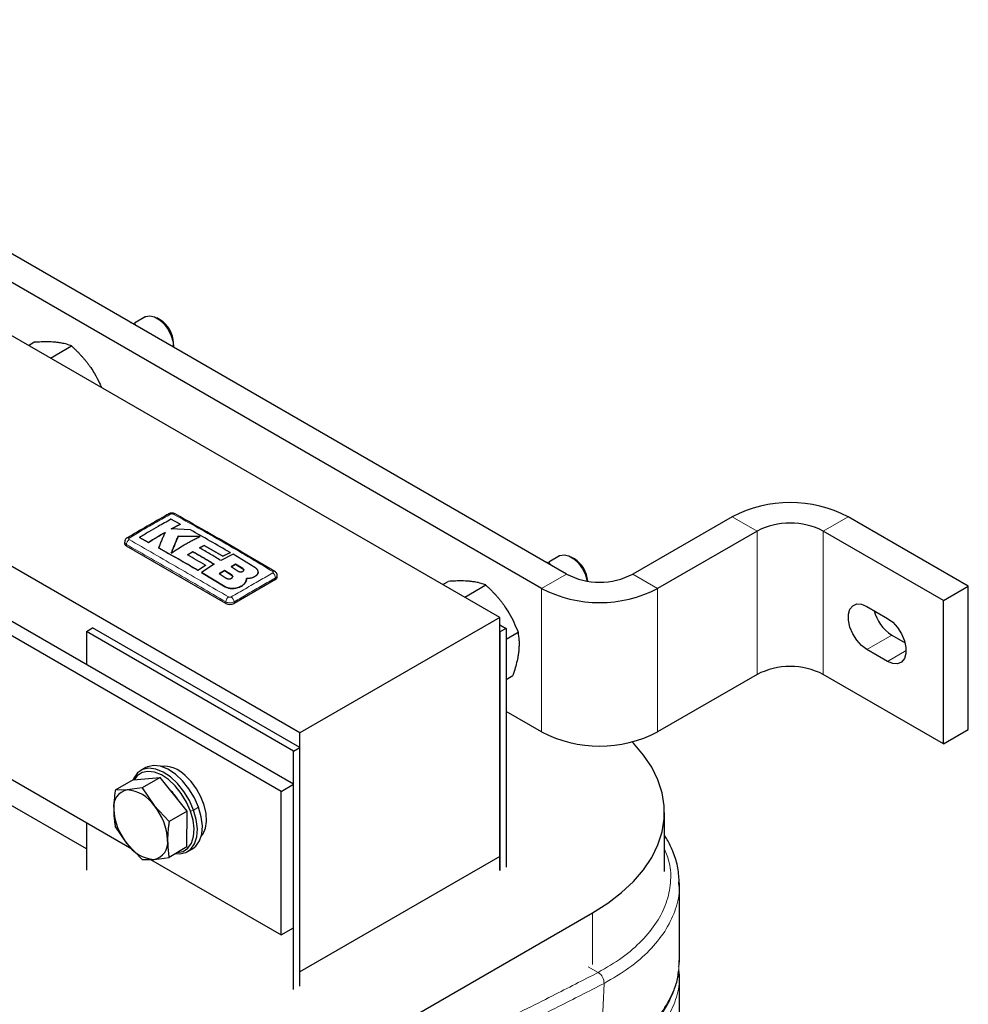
# Model space of a CAD drawing. Header units: millimetres. Extents: x 5 to 418, y 2 to 292.
# Tile 27 of 43: x 273 to 306, y 92 to 126. Entities that reach past the tile are written whole.
import ezdxf

# ---------------------------------------------------------------- set-up
doc = ezdxf.new("R2010")
doc.units = ezdxf.units.MM

msp = doc.modelspace()

# ---------------------------------------------------------------- linework, layer by layer
at = {"color": 7, "linetype": 'Continuous', "lineweight": 25}
for p, q in [((289.5257, 105.1269), (254.1704, 125.5371)), ((291.8026, 106.6044), (259.5585, 125.2185)), ((290.954, 106.1145), (258.71, 124.7286)), ((282.695, 101.1837), (247.3397, 121.5939)), ((277.4207, 115.3901), (277.0533, 115.178)), ((277.9292, 115.2878), (277.8208, 115.3504)), ((276.9156, 115.1984), (277.0559, 115.1554)), ((277.023, 115.1364), (277.0559, 115.1554)), ((277.0559, 115.1554), (277.0981, 115.0931)), ((273.4385, 114.4139), (273.6212, 114.5193)), ((274.1847, 113.9831), (274.9021, 114.3972)), ((278.3864, 114.3707), (278.3864, 114.4959)), ((282.4829, 99.4281), (261.2697, 111.6742)), ((282.0586, 99.1832), (260.8454, 111.4293)), ((278.6105, 108.3065), (278.2995, 108.4749)), ((278.3089, 108.1467), (278.6105, 108.3065)), ((278.6105, 108.3032), (278.3089, 108.1434)), ((278.6105, 108.3065), (278.6105, 108.3032)), ((297.4594, 108.5637), (294.0653, 106.6044)), ((305.5204, 106.1961), (301.4192, 108.5637)), ((278.9645, 108.1127), (278.3089, 108.1467)), ((298.308, 108.0739), (294.9138, 106.1145)), ((304.6719, 105.7063), (300.5707, 108.0739)), ((276.718, 107.6963), (276.718, 107.6455)), ((277.2228, 107.854), (277.5337, 107.6863)), ((277.2228, 107.854), (277.2228, 107.8507)), ((277.5337, 107.683), (277.2228, 107.8507)), ((277.5337, 107.6863), (277.5337, 107.683)), ((279.3018, 107.8906), (278.5492, 107.8983)), ((278.5492, 107.8983), (278.5492, 107.895)), ((278.5492, 107.895), (279.3018, 107.8873)), ((280.1707, 105.6045), (276.7766, 107.5639)), ((277.876, 107.4994), (277.876, 107.4962)), ((278.8662, 107.2597), (279.0465, 107.3723)), ((279.0465, 107.369), (278.8662, 107.2564)), ((279.0465, 107.3723), (279.0465, 107.369)), ((279.269, 107.4998), (279.4321, 107.5852)), ((279.4321, 107.5819), (279.269, 107.4966)), ((279.4321, 107.5852), (279.4321, 107.5819)), ((280.4201, 107.2799), (280.0015, 107.0697)), ((280.0663, 107.215), (280.3218, 107.3381)), ((280.3218, 107.3348), (280.0663, 107.2117)), ((280.3218, 107.3381), (280.3218, 107.3348)), ((281.1682, 106.8288), (280.4201, 107.2799)), ((279.7788, 106.9422), (279.3434, 106.6606)), ((280.0663, 107.215), (280.0663, 107.2117)), ((280.5075, 106.9442), (280.3497, 106.8595)), ((280.3497, 106.8562), (280.5075, 106.9409)), ((280.7537, 106.791), (280.5075, 106.9442)), ((280.5075, 106.9442), (280.5075, 106.9409)), ((280.5075, 106.9409), (280.7537, 106.7877)), ((291.0578, 107.0343), (291.198, 106.9913)), ((291.1651, 106.9723), (291.198, 106.9913)), ((291.5628, 107.226), (291.1954, 107.0139)), ((291.198, 106.9913), (291.2402, 106.929)), ((292.0714, 107.1237), (291.9629, 107.1864)), ((279.2197, 106.7339), (279.4748, 106.9047)), ((279.4748, 106.9015), (279.2197, 106.7306)), ((279.2197, 106.7339), (279.2197, 106.7306)), ((279.3434, 106.6606), (280.1463, 106.1748)), ((279.3434, 106.6606), (279.3434, 106.6573)), ((280.1463, 106.1715), (279.3434, 106.6573)), ((279.4748, 106.9047), (279.4748, 106.9015)), ((280.1237, 106.7299), (279.9434, 106.6195)), ((279.9434, 106.6163), (280.1237, 106.7266)), ((279.9434, 106.6195), (280.1896, 106.4661)), ((280.37, 106.5751), (280.1237, 106.7299)), ((280.1237, 106.7299), (280.1237, 106.7266)), ((280.1237, 106.7266), (280.37, 106.5718)), ((280.3497, 106.8595), (280.5959, 106.7048)), ((281.2752, 106.6728), (281.2752, 106.676)), ((281.8677, 106.4209), (280.4535, 105.6045)), ((280.8541, 106.3492), (280.8541, 106.3459)), ((280.8752, 106.4293), (280.8752, 106.4326)), ((281.1682, 106.5278), (281.1682, 106.5245)), ((281.9263, 106.5026), (281.9263, 106.5533)), ((287.5806, 106.2498), (287.7633, 106.3552)), ((280.5165, 106.128), (280.5165, 106.1247)), ((288.3268, 105.819), (289.0442, 106.2331)), ((304.6719, 105.7063), (305.5204, 106.1961)), ((305.5204, 101.2969), (305.5204, 106.1961)), ((304.6719, 100.8071), (304.6719, 105.7063)), ((302.0556, 105.5019), (302.7627, 105.0937)), ((289.5257, 105.1269), (282.695, 101.1837)), ((289.5257, 96.9615), (289.5257, 105.1269)), ((275.4118, 104.6452), (275.624, 104.7676)), ((282.4829, 100.5631), (275.4118, 104.6452)), ((275.4118, 104.6452), (275.4118, 103.5102)), ((282.695, 100.6856), (275.624, 104.7676)), ((289.5257, 104.8738), (289.7378, 104.7513)), ((289.7378, 104.7513), (289.5257, 104.6288)), ((289.5257, 104.6288), (289.5257, 96.4798)), ((289.7378, 104.7513), (289.7378, 96.6022)), ((289.7378, 104.3872), (290.1477, 104.6238)), ((302.9042, 104.522), (303.3628, 104.2572)), ((302.7627, 103.6239), (302.0556, 104.0321)), ((289.7378, 103.0023), (289.9703, 103.1365)), ((298.308, 103.1746), (294.9138, 101.2153)), ((304.6719, 100.8071), (300.5707, 103.1746)), ((290.954, 101.2153), (289.7378, 101.9174)), ((304.6719, 100.8071), (305.5204, 101.2969)), ((282.695, 93.0183), (282.695, 101.1837)), ((282.4829, 100.5631), (282.695, 100.6856)), ((282.4829, 92.414), (282.4829, 100.5631)), ((282.695, 92.5365), (282.695, 100.6856)), ((272.3076, 99.9131), (276.9643, 97.2248)), ((277.4403, 99.997), (277.2706, 99.899)), ((277.0116, 99.5776), (276.3987, 99.2238)), ((277.0116, 99.5776), (277.9325, 99.6555)), ((277.9325, 99.6555), (277.3196, 99.3016)), ((278.8501, 98.5096), (277.9325, 99.6555)), ((275.4118, 97.2228), (271.5295, 99.464)), ((276.8074, 99.2328), (276.3987, 99.2238)), ((277.3196, 99.3016), (276.8074, 99.2328)), ((277.3196, 99.3016), (277.7266, 98.6988)), ((282.0586, 99.1832), (282.4829, 99.4281)), ((282.4829, 94.5289), (282.4829, 99.4281)), ((282.0586, 94.284), (282.0586, 99.1832)), ((277.7266, 98.6988), (278.2371, 98.1557)), ((278.8501, 98.5096), (278.2371, 98.1557)), ((278.8467, 97.2858), (278.8501, 98.5096)), ((295.1468, 96.4489), (295.1468, 98.4677)), ((275.4118, 98.1211), (275.4118, 96.4961)), ((276.8023, 97.3972), (276.3953, 98)), ((277.3128, 96.8541), (276.8023, 97.3972)), ((278.8467, 97.2858), (278.2338, 96.932)), ((278.8705, 97.1277), (279.0402, 97.2256)), ((277.3128, 96.8541), (277.7215, 96.8632)), ((277.5957, 96.8604), (282.0586, 94.284)), ((277.7215, 96.8632), (278.2338, 96.932)), ((289.5257, 96.9615), (282.695, 93.0183)), ((289.5257, 96.4798), (289.5257, 96.9615)), ((295.6385, 96.0112), (295.6338, 96.0977)), ((295.6584, 96.0111), (295.6481, 96.1054)), ((285.1911, 90.7118), (292.6865, 95.0388)), ((282.0586, 94.284), (282.4829, 94.5289)), ((295.6394, 93.1993), (295.6458, 93.2702)), ((295.6458, 93.2702), (295.6584, 93.4115)), ((282.695, 92.5365), (282.695, 93.0183)), ((295.6385, 92.9083), (295.6338, 92.9948)), ((295.6481, 93.0026), (295.638, 93.0956)), ((295.6584, 92.9083), (295.6481, 93.0026))]:
    msp.add_line(p, q, dxfattribs=at)
at = {"color": 7, "linetype": 'Continuous', "lineweight": 18}
for p, q in [((298.308, 108.0739), (297.4594, 108.5637)), ((301.4192, 108.5637), (300.5707, 108.0739)), ((298.308, 103.1746), (298.308, 108.0739)), ((300.5707, 103.1746), (300.5707, 108.0739)), ((276.7766, 107.5639), (276.7766, 107.6148)), ((280.7537, 106.791), (280.7537, 106.7877)), ((290.954, 106.1145), (291.8026, 106.6044)), ((294.0653, 106.6044), (294.9138, 106.1145)), ((280.37, 106.5751), (280.37, 106.5718)), ((281.8677, 106.4209), (281.8677, 106.4719)), ((280.1463, 106.1748), (280.1463, 106.1715)), ((290.954, 101.2153), (290.954, 106.1145)), ((294.9138, 101.2153), (294.9138, 106.1145)), ((280.1707, 105.6045), (280.1707, 105.6555)), ((280.4535, 105.6045), (280.4535, 105.6555)), ((302.9042, 104.522), (302.0556, 104.0321)), ((303.3991, 103.9913), (302.7627, 103.6239)), ((278.9642, 98.5122), (279.0708, 98.5465)), ((279.2405, 98.6444), (279.0708, 98.5465)), ((292.6865, 95.0388), (292.6865, 93.2722)), ((292.544, 93.1984), (292.8848, 93.0016)), ((295.6338, 92.9948), (295.629, 93.0834)), ((293.0859, 92.6282), (292.9687, 89.9642))]:
    msp.add_line(p, q, dxfattribs=at)
at = {"color": 7, "linetype": 'Continuous', "lineweight": 25, "flags": 128}
for points in [[(277.4207, 115.3901), (277.4372, 115.3989), (277.5768, 115.4274), (277.7381, 115.3911), (277.9068, 115.2932), (278.0677, 115.1423), (278.2067, 114.9518), (278.3115, 114.7387), (278.3726, 114.522), (278.3861, 114.3495)], [(291.5628, 107.226), (291.5794, 107.2348), (291.719, 107.2634), (291.8803, 107.2271), (292.0489, 107.1291), (292.2099, 106.9782), (292.3489, 106.7877), (292.4536, 106.5747), (292.5132, 106.3663)], [(302.0556, 104.0321), (301.8763, 104.1654), (301.7116, 104.3474), (301.5747, 104.5634), (301.4767, 104.7959), (301.4257, 105.0261), (301.4257, 105.2353), (301.4767, 105.4065), (301.5747, 105.5259), (301.7116, 105.5839), (301.8763, 105.5757), (302.0556, 105.5019)], [(302.7627, 105.0937), (302.942, 104.9604), (303.1068, 104.7784), (303.2437, 104.5624), (303.3416, 104.3299), (303.3926, 104.0998), (303.3926, 103.8906), (303.3416, 103.7194), (303.2437, 103.5999), (303.1068, 103.542), (302.942, 103.5502), (302.7627, 103.6239)], [(292.6865, 95.0388), (293.2092, 95.3698), (293.6767, 95.7272), (294.0852, 96.1081), (294.431, 96.509), (294.7113, 96.9267), (294.9236, 97.3575), (295.0662, 97.7978), (295.1378, 98.2438), (295.1378, 98.6917), (295.0662, 99.1377), (294.9236, 99.5779), (294.7113, 100.0087), (294.431, 100.4264), (294.0852, 100.8274), (294.0402, 100.8733)], [(279.0708, 98.5465), (278.9281, 98.8706), (278.7423, 99.1768), (278.5229, 99.4497), (278.2808, 99.6757), (278.0282, 99.8434), (277.7777, 99.9444), (277.5418, 99.9736), (277.3325, 99.9296), (277.1602, 99.8146), (277.0336, 99.6344), (277.0081, 99.5756)], [(278.9642, 98.5122), (278.8286, 98.8201), (278.6522, 99.1109), (278.4437, 99.3702), (278.2137, 99.5849), (277.9737, 99.7442), (277.7357, 99.8402), (277.5117, 99.8679), (277.3129, 99.8261), (277.1492, 99.7169), (277.0469, 99.5806)], [(279.2405, 98.6444), (279.0978, 98.9685), (278.912, 99.2747), (278.6926, 99.5477), (278.4505, 99.7736), (278.1979, 99.9413), (277.9474, 100.0423), (277.7115, 100.0716), (277.5022, 100.0276), (277.4403, 99.997)], [(279.3461, 97.6642), (279.3985, 97.7354), (279.4794, 97.9269), (279.5124, 98.161), (279.4958, 98.4259), (279.4304, 98.7082), (279.3195, 98.9939), (279.1687, 99.2686), (278.9855, 99.5185), (278.7791, 99.7311)], [(278.4591, 97.062), (278.5993, 97.0531), (278.8086, 97.0971), (278.9809, 97.2121), (279.1076, 97.3923), (279.1822, 97.6288), (279.2011, 97.9096), (279.1634, 98.2207), (279.0708, 98.5465)], [(279.0402, 97.2256), (279.1506, 97.3101), (279.2773, 97.4903), (279.3519, 97.7268), (279.3708, 98.0076), (279.3331, 98.3187), (279.2405, 98.6444)], [(278.5134, 97.0934), (278.5163, 97.0935), (278.7151, 97.1352), (278.8788, 97.2445), (278.9991, 97.4157), (279.0701, 97.6404), (279.088, 97.9071), (279.0522, 98.2027), (278.9642, 98.5122)]]:
    msp.add_lwpolyline(points, dxfattribs=at)
at = {"color": 7, "linetype": 'Continuous', "lineweight": 25}
for centre, radius, start, end in [((277.423, 114.4677), 0.9638, 1.68009, 58.31454), ((299.4393, 104.7635), 4.285, 62.48054, 117.51946), ((278.2498, 108.5958), 0.0697, 55.56316, 114.46716), ((299.4393, 105.8903), 2.4592, 62.60967, 117.39033), ((276.8181, 107.6555), 0.1006, 185.6948, 245.62534), ((276.8333, 107.7789), 0.069, 55.21819, 114.71129), ((291.5587, 106.2989), 0.9711, 3.84747, 58.13934), ((281.8107, 106.6382), 0.0669, 62.68013, 125.64176), ((292.9339, 108.7879), 2.4592, 242.60967, 297.39033), ((281.8262, 106.5125), 0.1006, 294.37466, 354.3052), ((292.9339, 109.9147), 4.285, 242.48054, 297.51946), ((280.3121, 105.8775), 0.3074, 242.60967, 297.39033), ((303.6624, 105.6994), 1.4004, 194.08831, 237.21891), ((299.4393, 100.9911), 2.4592, 62.60967, 117.39033), ((292.9339, 105.0155), 4.285, 242.48054, 297.51946), ((278.0583, 99.0591), 0.9854, 42.99361, 95.84459), ((276.908, 98.6719), 0.5699, 100.1685, 189.07358), ((276.7311, 98.0434), 1.1919, 33.35947, 86.33121), ((276.98, 97.8981), 1.8581, 31.14347, 46.22585), ((278.3354, 98.6692), 1.9921, 182.50831, 219.68299), ((276.1935, 97.4268), 1.9921, 2.50831, 39.68299), ((277.6209, 97.4241), 0.5699, 280.1685, 9.07358), ((277.7978, 98.0526), 1.1919, 213.35947, 266.33121)]:
    msp.add_arc(centre, radius, start, end, dxfattribs=at)
at = {"color": 7, "linetype": 'Continuous', "lineweight": 18}
for centre, radius, start, end in [((278.4144, 108.5963), 0.0693, 64.38698, 124.52497), ((276.9899, 107.6076), 0.2135, 123.32255, 178.05861), ((281.6543, 106.4646), 0.2135, 1.96162, 56.68054), ((280.3883, 105.6427), 0.218, 123.12783, 176.6323), ((280.236, 105.6427), 0.2179, 3.34751, 56.86931), ((292.6444, 92.6313), 0.4415, 359.58959, 57.01085)]:
    msp.add_arc(centre, radius, start, end, dxfattribs=at)
at = {"color": 7, "linetype": 'Continuous', "lineweight": 25}
for points, knots in [([(274.369, 114.5202), (274.3537, 114.5216), (274.2659, 114.5295), (274.1041, 114.5359), (273.8681, 114.5334), (273.7063, 114.5241), (273.6212, 114.5193)], [0, 0, 0, 0, 0.0700632, 0.4018327, 0.6854306, 1, 1, 1, 1]), ([(274.9021, 114.3972), (274.8773, 114.4068), (274.8276, 114.426), (274.7436, 114.4525), (274.6339, 114.481), (274.5095, 114.5049), (274.4093, 114.5158), (274.369, 114.5202)], [0, 0, 0, 0, 0.1702071, 0.3406554, 0.5278449, 0.8102272, 1, 1, 1, 1]), ([(274.9021, 114.3972), (274.93, 114.3714), (274.9858, 114.3197), (275.0631, 114.2445), (275.1346, 114.1723), (275.2003, 114.1032), (275.2645, 114.0326), (275.3274, 113.9604), (275.3887, 113.8864), (275.4483, 113.8107), (275.5061, 113.7335), (275.5428, 113.6809), (275.5612, 113.6545)], [0, 0, 0, 0, 0.1146287, 0.2293253, 0.324881, 0.4204924, 0.5162924, 0.6121654, 0.7088848, 0.8056954, 0.9027962, 1, 1, 1, 1]), ([(275.5612, 113.6545), (275.6056, 113.5866), (275.7175, 113.4153), (275.8388, 113.1879), (275.9048, 113.0275), (275.9249, 112.9785)], [0, 0, 0, 0, 0.3134996, 0.790457, 1, 1, 1, 1]), ([(278.221, 108.6592), (278.2004, 108.6476), (277.7284, 108.3824), (277.256, 108.1048), (276.8044, 107.8392)], [0, 0, 0, 0, 0.0437347, 1, 1, 1, 1]), ([(278.4426, 108.6584), (278.4408, 108.6599), (278.424, 108.6734), (278.3777, 108.6847), (278.3068, 108.6898), (278.2501, 108.6776), (278.2245, 108.6605), (278.2215, 108.6585)], [0, 0, 0, 0, 0.03147468, 0.2834631, 0.5952218, 0.95275062, 1, 1, 1, 1]), ([(281.8399, 106.6956), (281.1183, 107.1211), (279.9861, 107.7887), (278.854, 108.4262), (278.4434, 108.6574)], [0, 0, 0, 0, 0.63732396, 1, 1, 1, 1]), ([(278.2995, 108.4749), (278.1522, 108.3935), (277.8992, 108.2537), (277.5402, 108.0452), (277.3286, 107.9177), (277.2228, 107.854)], [0, 0, 0, 0, 0.4103219, 0.7051227, 1, 1, 1, 1]), ([(277.5337, 107.6863), (277.6274, 107.7455), (277.8148, 107.864), (278.0025, 107.9733), (278.0964, 108.028)], [0, 0, 0, 0, 0.4998112, 1, 1, 1, 1]), ([(278.0964, 108.0247), (278.0026, 107.9701), (277.8149, 107.8608), (277.6274, 107.7423), (277.5337, 107.683)], [0, 0, 0, 0, 0.4997874, 1, 1, 1, 1]), ([(278.0964, 108.028), (278.078, 107.9862), (278.0413, 107.9026), (277.9863, 107.7727), (277.9311, 107.639), (277.8944, 107.546), (277.876, 107.4994)], [0, 0, 0, 0, 0.2497455, 0.4995706, 0.7497151, 1, 1, 1, 1]), ([(280.3218, 107.3381), (280.0956, 107.4705), (279.6431, 107.7355), (279.1907, 107.9869), (278.9645, 108.1127)], [0, 0, 0, 0, 0.4999252, 1, 1, 1, 1]), ([(276.8049, 107.8407), (276.8026, 107.8397), (276.7813, 107.8305), (276.7512, 107.7982), (276.722, 107.7485), (276.7203, 107.7123), (276.7196, 107.6961)], [0, 0, 0, 0, 0.0427651, 0.3926165, 0.7281423, 1, 1, 1, 1]), ([(278.5492, 107.8983), (278.5293, 107.8535), (278.4896, 107.7639), (278.4299, 107.6228), (278.3702, 107.4764), (278.3304, 107.3737), (278.3104, 107.3224)], [0, 0, 0, 0, 0.2495676, 0.4992836, 0.7495374, 1, 1, 1, 1]), ([(278.3104, 107.3191), (278.3204, 107.3448), (278.3501, 107.4219), (278.3998, 107.5464), (278.4595, 107.6902), (278.5093, 107.8055), (278.5392, 107.8727), (278.5492, 107.895)], [0, 0, 0, 0, 0.1247476, 0.3743606, 0.6243692, 0.8747557, 1, 1, 1, 1]), ([(278.3104, 107.3224), (278.3839, 107.3715), (278.5308, 107.4699), (278.7241, 107.5877), (278.8895, 107.682), (279.027, 107.7557), (279.1645, 107.8255), (279.256, 107.8689), (279.3018, 107.8906)], [0, 0, 0, 0, 0.2225338, 0.4454272, 0.583824, 0.722329, 0.8611249, 1, 1, 1, 1]), ([(277.876, 107.4994), (278.0999, 107.3754), (278.5478, 107.1272), (278.9957, 106.865), (279.2197, 106.7339)], [0, 0, 0, 0, 0.4999225, 1, 1, 1, 1]), ([(279.2197, 106.7306), (278.9958, 106.8617), (278.5478, 107.1239), (278.1, 107.3721), (277.876, 107.4962)], [0, 0, 0, 0, 0.4999181, 1, 1, 1, 1]), ([(279.0465, 107.3723), (279.1686, 107.3024), (279.4127, 107.1627), (279.6568, 107.0157), (279.7788, 106.9422)], [0, 0, 0, 0, 0.4999244, 1, 1, 1, 1]), ([(279.7788, 106.9389), (279.6568, 107.0124), (279.4127, 107.1594), (279.1686, 107.2991), (279.0465, 107.369)], [0, 0, 0, 0, 0.4999261, 1, 1, 1, 1]), ([(280.0015, 107.0697), (279.8795, 107.1432), (279.6353, 107.2902), (279.3911, 107.43), (279.269, 107.4998)], [0, 0, 0, 0, 0.4999281, 1, 1, 1, 1]), ([(279.4321, 107.5852), (279.5378, 107.5247), (279.7492, 107.4037), (279.9606, 107.2779), (280.0663, 107.215)], [0, 0, 0, 0, 0.4999563, 1, 1, 1, 1]), ([(280.0663, 107.2117), (279.9606, 107.2746), (279.7492, 107.4004), (279.5378, 107.5214), (279.4321, 107.5819)], [0, 0, 0, 0, 0.499957, 1, 1, 1, 1]), ([(279.4748, 106.9047), (279.3734, 106.965), (279.1705, 107.0856), (278.9676, 107.2017), (278.8662, 107.2597)], [0, 0, 0, 0, 0.4999585, 1, 1, 1, 1]), ([(280.5959, 106.7048), (280.6057, 106.6997), (280.6252, 106.6894), (280.6625, 106.682), (280.7005, 106.6818), (280.7358, 106.6892), (280.7641, 106.7031), (280.7824, 106.7221), (280.7885, 106.7439), (280.7818, 106.7661), (280.7676, 106.7818), (280.7564, 106.7892), (280.7537, 106.791)], [0, 0, 0, 0, 0.107578, 0.2151551, 0.3227414, 0.4302646, 0.5376806, 0.6449866, 0.752213, 0.8594107, 0.9666405, 1, 1, 1, 1]), ([(280.7537, 106.7877), (280.7615, 106.7817), (280.7772, 106.7697), (280.7869, 106.7523), (280.7854, 106.7427), (280.785, 106.7403)], [0, 0, 0, 0, 0.4296303, 0.8592749, 1, 1, 1, 1]), ([(281.1682, 106.5278), (281.1751, 106.5319), (281.1891, 106.5401), (281.2078, 106.5539), (281.2248, 106.5686), (281.2393, 106.5842), (281.2546, 106.6046), (281.2664, 106.6273), (281.2731, 106.6508), (281.276, 106.6746), (281.2741, 106.6986), (281.2675, 106.7208), (281.259, 106.7397), (281.2487, 106.7567), (281.2346, 106.7747), (281.2209, 106.7889), (281.2038, 106.8041), (281.187, 106.8169), (281.1729, 106.8258), (281.1682, 106.8288)], [0, 0, 0, 0, 0.0527699, 0.1060554, 0.1601094, 0.2147035, 0.2676186, 0.3613416, 0.4293365, 0.4822591, 0.5759951, 0.6439996, 0.6835607, 0.7500754, 0.8041427, 0.8587503, 0.8938525, 0.9644622, 1, 1, 1, 1]), ([(281.2746, 106.6728), (281.2743, 106.6643), (281.2739, 106.6483), (281.2674, 106.6282), (281.259, 106.6096), (281.2487, 106.5929), (281.2346, 106.5755), (281.2209, 106.5619), (281.2038, 106.5474), (281.187, 106.5354), (281.1729, 106.5272), (281.1682, 106.5245)], [0, 0, 0, 0, 0.15215979, 0.28818355, 0.36730542, 0.50033471, 0.60846962, 0.71768524, 0.78784407, 0.9289713, 1, 1, 1, 1]), ([(281.925, 106.5535), (281.9254, 106.5561), (281.9289, 106.5786), (281.9147, 106.6194), (281.8847, 106.6653), (281.857, 106.6899), (281.8405, 106.6981), (281.8398, 106.6984)], [0, 0, 0, 0, 0.0451529, 0.386073, 0.68741, 0.9868544, 1, 1, 1, 1]), ([(280.1896, 106.4661), (280.1922, 106.4646), (280.1973, 106.4615), (280.2058, 106.4574), (280.2148, 106.4537), (280.2244, 106.4504), (280.2375, 106.4468), (280.2514, 106.4442), (280.2691, 106.4424), (280.2835, 106.442), (280.2978, 106.4427), (280.3118, 106.4441), (280.3256, 106.4467), (280.3386, 106.4503), (280.351, 106.4545), (280.3625, 106.4597), (280.3727, 106.4657), (280.3821, 106.4722), (280.3901, 106.4795), (280.3964, 106.4873), (280.4017, 106.4954), (280.4053, 106.5039), (280.407, 106.5126), (280.4074, 106.5192), (280.407, 106.5258), (280.4056, 106.5324), (280.4033, 106.5389), (280.4001, 106.5453), (280.3961, 106.5515), (280.3913, 106.5575), (280.3856, 106.5633), (280.3799, 106.5681), (280.3747, 106.572), (280.3715, 106.5741), (280.37, 106.5751)], [0, 0, 0, 0, 0.0263753, 0.0529334, 0.0800687, 0.1074035, 0.1337789, 0.1874268, 0.2147638, 0.2678054, 0.2947288, 0.3220452, 0.3750567, 0.4019644, 0.4292645, 0.4822731, 0.5091791, 0.5364768, 0.5895086, 0.6164259, 0.643735, 0.6968107, 0.7237501, 0.7510815, 0.7774811, 0.8040637, 0.8312234, 0.8585825, 0.8850043, 0.9116095, 0.9387928, 0.966176, 0.9830642, 1, 1, 1, 1]), ([(280.37, 106.5718), (280.3724, 106.5702), (280.3773, 106.567), (280.3838, 106.5616), (280.3897, 106.5559), (280.3948, 106.55), (280.3991, 106.5438), (280.4025, 106.5375), (280.405, 106.531), (280.4066, 106.5244), (280.4073, 106.5193), (280.4072, 106.5164), (280.4072, 106.5157)], [0, 0, 0, 0, 0.1056195, 0.2119725, 0.3206385, 0.4301036, 0.5357231, 0.6420758, 0.7507417, 0.860207, 0.9658174, 1, 1, 1, 1]), ([(280.5165, 106.128), (280.5705, 106.1427), (280.6785, 106.172), (280.798, 106.2518), (280.8358, 106.3175), (280.8541, 106.3492)], [0, 0, 0, 0, 0.3407821, 0.6815687, 1, 1, 1, 1]), ([(280.8541, 106.3459), (280.8342, 106.312), (280.7943, 106.2442), (280.6717, 106.1662), (280.5671, 106.1382), (280.5165, 106.1247)], [0, 0, 0, 0, 0.3408172, 0.6816417, 1, 1, 1, 1]), ([(280.8541, 106.3492), (280.8562, 106.3534), (280.8626, 106.3663), (280.8702, 106.3886), (280.875, 106.415), (280.8757, 106.4384), (280.874, 106.4526), (280.8733, 106.4585)], [0, 0, 0, 0, 0.1219503, 0.367717, 0.617628, 0.8398308, 1, 1, 1, 1]), ([(280.8747, 106.4293), (280.8748, 106.4243), (280.875, 106.4101), (280.8707, 106.3878), (280.8634, 106.365), (280.8569, 106.3515), (280.8541, 106.3459)], [0, 0, 0, 0, 0.1750298, 0.5011005, 0.7910187, 1, 1, 1, 1]), ([(280.8733, 106.4585), (280.9168, 106.4594), (281.004, 106.4612), (281.1044, 106.491), (281.1514, 106.5181), (281.1682, 106.5278)], [0, 0, 0, 0, 0.3919653, 0.7839447, 1, 1, 1, 1]), ([(281.1682, 106.5245), (281.1363, 106.5077), (281.0727, 106.4742), (280.9647, 106.4548), (280.8973, 106.4551), (280.8733, 106.4552)], [0, 0, 0, 0, 0.3915997, 0.7831923, 1, 1, 1, 1]), ([(288.5111, 106.3562), (288.4958, 106.3575), (288.408, 106.3654), (288.2462, 106.3718), (288.0102, 106.3693), (287.8484, 106.3601), (287.7633, 106.3552)], [0, 0, 0, 0, 0.0700632, 0.4018327, 0.6854306, 1, 1, 1, 1]), ([(289.0442, 106.2331), (289.0194, 106.2427), (288.9697, 106.2619), (288.8857, 106.2884), (288.776, 106.3169), (288.6516, 106.3408), (288.5514, 106.3518), (288.5111, 106.3562)], [0, 0, 0, 0, 0.1702071, 0.3406554, 0.5278449, 0.8102272, 1, 1, 1, 1]), ([(280.1463, 106.1748), (280.1758, 106.1599), (280.2349, 106.1301), (280.3476, 106.1114), (280.4445, 106.1131), (280.4984, 106.1242), (280.5165, 106.128)], [0, 0, 0, 0, 0.2851253, 0.5702516, 0.8553553, 1, 1, 1, 1]), ([(280.5165, 106.1247), (280.48, 106.1183), (280.4068, 106.1055), (280.2912, 106.1152), (280.2031, 106.14), (280.1606, 106.1636), (280.1463, 106.1715)], [0, 0, 0, 0, 0.285052, 0.570102, 0.8551915, 1, 1, 1, 1]), ([(289.0442, 106.2331), (289.0721, 106.2073), (289.128, 106.1556), (289.2053, 106.0804), (289.2767, 106.0082), (289.3424, 105.9391), (289.4067, 105.8685), (289.4695, 105.7963), (289.5309, 105.7224), (289.5905, 105.6466), (289.6483, 105.5695), (289.685, 105.5168), (289.7033, 105.4905)], [0, 0, 0, 0, 0.1146287, 0.2293253, 0.324881, 0.4204924, 0.5162924, 0.6121654, 0.7088848, 0.8056954, 0.9027962, 1, 1, 1, 1]), ([(289.7033, 105.4905), (289.7479, 105.4225), (289.8601, 105.2513), (290.0114, 104.9612), (290.1021, 104.7367), (290.1477, 104.6238)], [0, 0, 0, 0, 0.2463482, 0.6211415, 1, 1, 1, 1]), ([(290.1477, 104.6238), (290.1612, 104.5332), (290.1804, 104.4035), (290.1847, 104.2181), (290.181, 104.0839), (290.1712, 103.9895), (290.1664, 103.9421)], [0, 0, 0, 0, 0.433812, 0.6209571, 0.8101171, 1, 1, 1, 1]), ([(290.1664, 103.9421), (290.1641, 103.9244), (290.1564, 103.8631), (290.1336, 103.7252), (290.0884, 103.5236), (290.0293, 103.3158), (289.9864, 103.1855), (289.9703, 103.1365)], [0, 0, 0, 0, 0.0700559, 0.243008, 0.5326724, 0.8243417, 1, 1, 1, 1]), ([(276.3987, 99.2238), (276.3977, 99.2169), (276.3654, 98.9969), (276.3552, 98.7861), (276.3452, 98.582)], [0, 0, 0, 0, 0.031485, 1, 1, 1, 1]), ([(276.3452, 98.582), (276.3453, 98.5628), (276.3454, 98.5243), (276.3467, 98.4673), (276.349, 98.4109), (276.3523, 98.3549), (276.3565, 98.2995), (276.3633, 98.2263), (276.3725, 98.149), (276.3841, 98.0677), (276.3916, 98.0226), (276.3953, 98)], [0, 0, 0, 0, 0.0940055, 0.1880477, 0.2821977, 0.3763821, 0.4709255, 0.5654989, 0.7548296, 0.8773951, 1, 1, 1, 1]), ([(278.2371, 98.1557), (278.2361, 98.1488), (278.2312, 98.1153), (278.223, 98.0555), (278.2132, 97.9766), (278.2046, 97.8981), (278.1973, 97.82), (278.1915, 97.7424), (278.1872, 97.6654), (278.1844, 97.5891), (278.1839, 97.539), (278.1837, 97.514)], [0, 0, 0, 0, 0.0314455, 0.151963, 0.2725174, 0.3932005, 0.5139353, 0.6352723, 0.7566769, 0.8782993, 1, 1, 1, 1]), ([(278.1837, 97.514), (278.1891, 97.3624), (278.1962, 97.1615), (278.2264, 96.9772), (278.2338, 96.932)], [0, 0, 0, 0, 0.75467667, 1, 1, 1, 1]), ([(295.6481, 96.1054), (295.6367, 96.2825), (295.614, 96.6345), (295.4521, 97.1124), (295.2934, 97.4559), (295.179, 97.6334), (295.1468, 97.6834)], [0, 0, 0, 0, 0.3226784, 0.6414536, 0.8990924, 1, 1, 1, 1]), ([(295.6584, 93.4117), (295.6582, 93.8449), (295.6579, 94.7114), (295.6582, 95.5779), (295.6584, 96.0111)], [0, 0, 0, 0, 0.4999996, 1, 1, 1, 1]), ([(292.894, 89.82), (293.0815, 89.9215), (293.4241, 90.107), (293.8412, 90.3887), (294.1467, 90.6248), (294.3581, 90.8089), (294.5025, 90.9458), (294.6147, 91.0592), (294.7221, 91.1744), (294.8852, 91.3625), (295.1085, 91.6579), (295.3347, 92.0421), (295.5089, 92.4696), (295.608, 92.7971), (295.6222, 92.9978), (295.6257, 93.0469)], [0, 0, 0, 0, 0.1228021, 0.2244368, 0.3055655, 0.3664319, 0.4069109, 0.4378079, 0.4735092, 0.5140095, 0.6095811, 0.7358645, 0.8399702, 0.9608592, 1, 1, 1, 1]), ([(295.6584, 90.3088), (295.6582, 90.7421), (295.6579, 91.6086), (295.6582, 92.4751), (295.6584, 92.9083)], [0, 0, 0, 0, 0.4999996, 1, 1, 1, 1])]:
    msp.add_open_spline(points, degree=3, knots=knots, dxfattribs=at)
at = {"color": 7, "linetype": 'Continuous', "lineweight": 18}
for points, knots in [([(278.2892, 108.6533), (278.208, 108.6084), (278.0455, 108.5186), (277.8027, 108.3819), (277.561, 108.2435), (277.2503, 108.0625), (277.0217, 107.9251), (276.8727, 107.8356)], [0, 0, 0, 0, 0.1702473, 0.3404988, 0.5107709, 0.6810498, 1, 1, 1, 1]), ([(278.3751, 108.6534), (278.3718, 108.655), (278.3632, 108.6591), (278.346, 108.6629), (278.3254, 108.6636), (278.3052, 108.6606), (278.2945, 108.6557), (278.2892, 108.6533)], [0, 0, 0, 0, 0.140567, 0.3553278, 0.5708439, 0.7860438, 1, 1, 1, 1]), ([(281.7716, 106.6926), (281.4917, 106.8611), (280.9319, 107.1983), (280.0859, 107.6926), (279.2335, 108.1787), (278.6613, 108.4951), (278.3751, 108.6534)], [0, 0, 0, 0, 0.2500112, 0.500039, 0.7500099, 1, 1, 1, 1]), ([(276.7766, 107.6148), (276.7727, 107.6171), (276.7651, 107.6218), (276.7548, 107.6294), (276.7456, 107.6376), (276.7384, 107.6453), (276.7317, 107.654), (276.7261, 107.6631), (276.7216, 107.6735), (276.7191, 107.6832), (276.7178, 107.6907), (276.7182, 107.695), (276.7183, 107.6962)], [0, 0, 0, 0, 0.1057867, 0.2125622, 0.3206345, 0.4297341, 0.5024397, 0.6356334, 0.7503642, 0.8594677, 0.9589203, 1, 1, 1, 1]), ([(280.1707, 105.6555), (279.8879, 105.8223), (279.3222, 106.1559), (278.4737, 106.6487), (277.6251, 107.1356), (277.0594, 107.4551), (276.7766, 107.6148)], [0, 0, 0, 0, 0.249976, 0.499961, 0.7499755, 1, 1, 1, 1]), ([(276.8727, 107.8356), (276.8698, 107.8336), (276.8625, 107.8286), (276.8557, 107.8185), (276.8545, 107.8067), (276.8598, 107.795), (276.8684, 107.789), (276.8726, 107.786)], [0, 0, 0, 0, 0.1406569, 0.3555038, 0.5710329, 0.7861716, 1, 1, 1, 1]), ([(276.8726, 107.786), (277.1526, 107.6242), (277.7124, 107.3005), (278.5584, 106.8107), (279.4108, 106.32), (279.983, 105.9902), (280.2692, 105.8252)], [0, 0, 0, 0, 0.2500113, 0.5000392, 0.7500099, 1, 1, 1, 1]), ([(280.3551, 105.8252), (280.4363, 105.8721), (280.5988, 105.9659), (280.8416, 106.1058), (281.0833, 106.2453), (281.3939, 106.4248), (281.6226, 106.5569), (281.7716, 106.643)], [0, 0, 0, 0, 0.1702473, 0.340499, 0.5107713, 0.6810504, 1, 1, 1, 1]), ([(281.7716, 106.643), (281.7745, 106.6449), (281.7818, 106.6497), (281.7886, 106.6596), (281.7897, 106.6715), (281.7844, 106.6832), (281.7759, 106.6895), (281.7716, 106.6926)], [0, 0, 0, 0, 0.1406564, 0.3555028, 0.5710316, 0.7861708, 1, 1, 1, 1]), ([(281.8677, 106.4719), (281.7174, 106.3868), (281.4065, 106.2109), (280.9351, 105.939), (280.614, 105.75), (280.4535, 105.6555)], [0, 0, 0, 0, 0.3189779, 0.6594763, 1, 1, 1, 1]), ([(281.9259, 106.5533), (281.9259, 106.5494), (281.9258, 106.5406), (281.9222, 106.5292), (281.9164, 106.5167), (281.9082, 106.5045), (281.898, 106.4938), (281.8872, 106.4846), (281.878, 106.478), (281.8703, 106.4734), (281.8677, 106.4719)], [0, 0, 0, 0, 0.1315409, 0.2889497, 0.3834495, 0.5607509, 0.7181561, 0.7882804, 0.9291731, 1, 1, 1, 1]), ([(280.4535, 105.6555), (280.4361, 105.6471), (280.4011, 105.6305), (280.3344, 105.62), (280.2665, 105.6223), (280.2098, 105.6355), (280.1818, 105.6498), (280.1707, 105.6555)], [0, 0, 0, 0, 0.2146728, 0.4293525, 0.6440267, 0.8586958, 1, 1, 1, 1]), ([(280.2692, 105.8252), (280.2725, 105.8235), (280.2811, 105.8192), (280.2983, 105.8152), (280.3189, 105.8146), (280.3391, 105.8177), (280.3498, 105.8227), (280.3551, 105.8252)], [0, 0, 0, 0, 0.14056682, 0.35532754, 0.57084354, 0.78604362, 1, 1, 1, 1]), ([(292.8848, 93.0016), (293.1687, 93.1674), (293.7355, 93.4985), (294.3991, 94.0822), (294.9063, 94.709), (295.2375, 95.3755), (295.3764, 96.0602), (295.3647, 96.6802), (295.2097, 97.0562), (295.1468, 97.2087)], [0, 0, 0, 0, 0.1498254, 0.2991603, 0.4494386, 0.5985749, 0.7489037, 0.8981417, 1, 1, 1, 1]), ([(293.0859, 92.6282), (293.3803, 92.7999), (293.9681, 93.1428), (294.6562, 93.7475), (295.187, 94.397), (295.5191, 95.0873), (295.6694, 95.6319), (295.6442, 95.9409), (295.6385, 96.0112)], [0, 0, 0, 0, 0.188915, 0.3771997, 0.5666861, 0.754725, 0.9442744, 1, 1, 1, 1]), ([(292.9687, 89.9642), (293.2688, 90.1329), (293.8679, 90.4697), (294.578, 91.0665), (295.1301, 91.7103), (295.488, 92.3969), (295.6595, 92.9705), (295.6407, 93.3105), (295.6351, 93.4116)], [0, 0, 0, 0, 0.1844296, 0.3682133, 0.5531929, 0.7367594, 0.9218006, 1, 1, 1, 1]), ([(289.3492, 91.2159), (290.0089, 91.544), (291.187, 92.13), (292.366, 92.7353), (292.8848, 93.0016)], [0, 0, 0, 0, 0.5599988, 1, 1, 1, 1]), ([(293.0859, 89.5253), (293.3803, 89.697), (293.9681, 90.0399), (294.6562, 90.6446), (295.187, 91.2941), (295.5191, 91.9844), (295.6694, 92.529), (295.6442, 92.8381), (295.6385, 92.9083)], [0, 0, 0, 0, 0.188915, 0.3771997, 0.5666861, 0.754725, 0.9442744, 1, 1, 1, 1]), ([(289.5503, 90.8424), (290.21, 91.1706), (291.3881, 91.7566), (292.5671, 92.3618), (293.0859, 92.6282)], [0, 0, 0, 0, 0.5599988, 1, 1, 1, 1])]:
    msp.add_open_spline(points, degree=3, knots=knots, dxfattribs=at)

doc.saveas('drawing.dxf')
